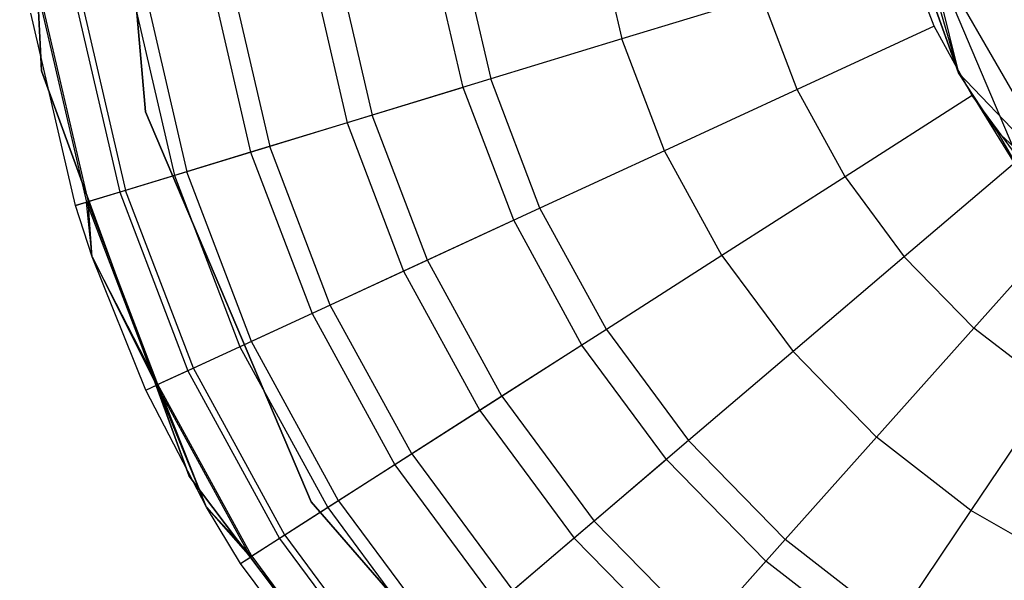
# Model space of a CAD drawing. Extents: x 0.4 to 40.3, y 0.4 to 40.3.
# Tile 88 of 243: x 10.128 to 10.463, y 36.968 to 37.159. Entities that reach past the tile are written whole.
import ezdxf

# ---------------------------------------------------------------- set-up
doc = ezdxf.new("R2010")
doc.units = 0
doc.header["$MEASUREMENT"] = 0
doc.layers.get('0').update_dxf_attribs({"color": 13, "linetype": 'CONTINUOUS'})

# ---------------------------------------------------------------- blocks, each defined once
blk = doc.blocks.new('ORTO-XII-B-11464-11465_ST0')
at = {"color": 0}
for p, q in [((10.12826, 37.28812, 10.00295), (10.13563, 37.14161, 10.00295)), ((10.13563, 37.14161, 3.31004), (10.12826, 37.28812, 3.31004)), ((10.12826, 37.28812, 10.00295), (10.13563, 37.14161, 10.00295)), ((10.13563, 37.14161, 3.31004), (10.12826, 37.28812, 3.31004)), ((10.17105, 37.1277, 10.00295), (10.15843, 37.27126, 10.00295)), ((10.15843, 37.27126, 3.31004), (10.17105, 37.1277, 3.31004)), ((10.15843, 37.27126, 3.31004), (10.17105, 37.1277, 3.31004)), ((10.17105, 37.1277, 10.00295), (10.15843, 37.27126, 10.00295)), ((10.42126, 37.23139, 3.92355), (10.44748, 37.14089, 3.92355)), ((10.42126, 37.23139, 3.92355), (10.44748, 37.14089, 3.92355)), ((10.44748, 37.14089, 1.9124), (10.42365, 37.20774, 1.9124)), ((10.42365, 37.20774, 1.9124), (10.44748, 37.14089, 3.92355)), ((10.44748, 37.14089, 1.9124), (10.42365, 37.20774, 1.9124)), ((10.42365, 37.20774, 1.9124), (10.44748, 37.14089, 3.92355)), ((10.32389, 37.19205, 12.17426), (10.33306, 37.15245, 12.17426)), ((10.32389, 37.19205, 12.17426), (10.33306, 37.15245, 12.17426)), ((10.27903, 37.13598, 9.86923), (10.26811, 37.18309, 9.86923)), ((10.27903, 37.13598, 9.86923), (10.26811, 37.18309, 9.86923)), ((10.27783, 37.18465, 12.15251), (10.28844, 37.13885, 12.15251)), ((10.27783, 37.18465, 12.15251), (10.28844, 37.13885, 12.15251)), ((10.43662, 37.18528, 1.68223), (10.44748, 37.14089, 1.9124)), ((10.47487, 37.11903, 1.4636), (10.43662, 37.18528, 1.68223)), ((10.43662, 37.18528, 1.68223), (10.44748, 37.14089, 1.9124)), ((10.43662, 37.18528, 1.68223), (10.47238, 37.10063, 1.70304)), ((10.47487, 37.11903, 1.4636), (10.43662, 37.18528, 1.68223)), ((10.43662, 37.18528, 1.68223), (10.47238, 37.10063, 1.70304)), ((10.43923, 37.1568, 12.19207), (10.42966, 37.18191, 12.19207)), ((10.43923, 37.1568, 12.19207), (10.42966, 37.18191, 12.19207)), ((10.22741, 37.17655, 9.93704), (10.23959, 37.12395, 9.93704)), ((10.22741, 37.17655, 9.93704), (10.23959, 37.12395, 9.93704)), ((10.2362, 37.17796, 12.12299), (10.24811, 37.12655, 12.12299)), ((10.2362, 37.17796, 12.12299), (10.24811, 37.12655, 12.12299)), ((10.20027, 37.17219, 12.08659), (10.2133, 37.11594, 12.08659)), ((10.20027, 37.17219, 12.08659), (10.2133, 37.11594, 12.08659)), ((10.19354, 37.1711, 10.0086), (10.20678, 37.11395, 10.0086)), ((10.19354, 37.1711, 10.0086), (10.20678, 37.11395, 10.0086)), ((10.16684, 37.16681, 10.08321), (10.18092, 37.10606, 10.08321)), ((10.16684, 37.16681, 10.08321), (10.18092, 37.10606, 10.08321)), ((10.17112, 37.1675, 12.04443), (10.18506, 37.10733, 12.04443)), ((10.17112, 37.1675, 12.04443), (10.18506, 37.10733, 12.04443)), ((10.38062, 37.16695, 12.18758), (10.33306, 37.15245, 12.17426)), ((10.38062, 37.16695, 12.18758), (10.33306, 37.15245, 12.17426)), ((10.39268, 37.13531, 12.18758), (10.38062, 37.16695, 12.18758)), ((10.39268, 37.13531, 12.18758), (10.38062, 37.16695, 12.18758)), ((10.14758, 37.16372, 10.16013), (10.16226, 37.10037, 10.16013)), ((10.14758, 37.16372, 10.16013), (10.16226, 37.10037, 10.16013)), ((10.14965, 37.16405, 11.99778), (10.16426, 37.10098, 11.99778)), ((10.14965, 37.16405, 11.99778), (10.16426, 37.10098, 11.99778)), ((10.14722, 37.09579, 10.31787), (10.13206, 37.16122, 10.31787)), ((10.14722, 37.09579, 11.89679), (10.13206, 37.16122, 11.89679)), ((10.14722, 37.09579, 10.31787), (10.13206, 37.16122, 10.31787)), ((10.14722, 37.09579, 11.89679), (10.13206, 37.16122, 11.89679)), ((10.13595, 37.16185, 10.23861), (10.15099, 37.09694, 10.23861)), ((10.13595, 37.16185, 10.23861), (10.15099, 37.09694, 10.23861)), ((10.13649, 37.16194, 11.94807), (10.15151, 37.0971, 11.94807)), ((10.13649, 37.16194, 11.94807), (10.15151, 37.0971, 11.94807)), ((10.43923, 37.1568, 12.19207), (10.39268, 37.13531, 12.18758)), ((10.43923, 37.1568, 12.19207), (10.39268, 37.13531, 12.18758)), ((10.45213, 37.13323, 12.19207), (10.43923, 37.1568, 12.19207)), ((10.45213, 37.13323, 12.19207), (10.43923, 37.1568, 12.19207)), ((10.33306, 37.15245, 12.17426), (10.28844, 37.13885, 12.15251)), ((10.33306, 37.15245, 12.17426), (10.28844, 37.13885, 12.15251)), ((10.34754, 37.11447, 12.17426), (10.33306, 37.15245, 12.17426)), ((10.34754, 37.11447, 12.17426), (10.33306, 37.15245, 12.17426)), ((10.13563, 37.14161, 10.00295), (10.18585, 37.00378, 10.00295)), ((10.18585, 37.00378, 3.31004), (10.13563, 37.14161, 3.31004)), ((10.13563, 37.14161, 10.00295), (10.18585, 37.00378, 10.00295)), ((10.13563, 37.14161, 10.00295), (10.13563, 37.14161, 3.31004)), ((10.18585, 37.00378, 3.31004), (10.13563, 37.14161, 3.31004)), ((10.13563, 37.14161, 10.00295), (10.13563, 37.14161, 3.31004)), ((10.28844, 37.13885, 12.15251), (10.24811, 37.12655, 12.12299)), ((10.28844, 37.13885, 12.15251), (10.24811, 37.12655, 12.12299)), ((10.30519, 37.09491, 12.15251), (10.28844, 37.13885, 12.15251)), ((10.30519, 37.09491, 12.15251), (10.28844, 37.13885, 12.15251)), ((10.44748, 37.14089, 3.92355), (10.51275, 37.07294, 3.92355)), ((10.46058, 37.12106, 1.9124), (10.44748, 37.14089, 1.9124)), ((10.44748, 37.14089, 1.9124), (10.47238, 37.10063, 1.70304)), ((10.44748, 37.14089, 1.9124), (10.47238, 37.10063, 1.70304)), ((10.44748, 37.14089, 1.9124), (10.44748, 37.14089, 3.92355)), ((10.44748, 37.14089, 1.9124), (10.44748, 37.14089, 3.92355)), ((10.46058, 37.12106, 1.9124), (10.44748, 37.14089, 1.9124)), ((10.46058, 37.12106, 1.9124), (10.44748, 37.14089, 3.92355)), ((10.46058, 37.12106, 1.9124), (10.44748, 37.14089, 3.92355)), ((10.44748, 37.14089, 3.92355), (10.51275, 37.07294, 3.92355)), ((10.27903, 37.13598, 9.86923), (10.23959, 37.12395, 9.93704)), ((10.27903, 37.13598, 9.86923), (10.23959, 37.12395, 9.93704)), ((10.29626, 37.09079, 9.86923), (10.27903, 37.13598, 9.86923)), ((10.29626, 37.09079, 9.86923), (10.27903, 37.13598, 9.86923)), ((10.39268, 37.13531, 12.18758), (10.34754, 37.11447, 12.17426)), ((10.39268, 37.13531, 12.18758), (10.34754, 37.11447, 12.17426)), ((10.40894, 37.1056, 12.18758), (10.39268, 37.13531, 12.18758)), ((10.40894, 37.1056, 12.18758), (10.39268, 37.13531, 12.18758)), ((10.45213, 37.13323, 12.19207), (10.40894, 37.1056, 12.18758)), ((10.45213, 37.13323, 12.19207), (10.40894, 37.1056, 12.18758)), ((10.46812, 37.11164, 12.19207), (10.45213, 37.13323, 12.19207)), ((10.46812, 37.11164, 12.19207), (10.45213, 37.13323, 12.19207)), ((10.22742, 36.99506, 10.00295), (10.17105, 37.1277, 10.00295)), ((10.17105, 37.1277, 3.31004), (10.22742, 36.99506, 3.31004)), ((10.17105, 37.1277, 3.31004), (10.22742, 36.99506, 3.31004)), ((10.17105, 37.1277, 3.31004), (10.17105, 37.1277, 10.00295)), ((10.22742, 36.99506, 10.00295), (10.17105, 37.1277, 10.00295)), ((10.17105, 37.1277, 3.31004), (10.17105, 37.1277, 10.00295)), ((10.24811, 37.12655, 12.12299), (10.2133, 37.11594, 12.08659)), ((10.24811, 37.12655, 12.12299), (10.2133, 37.11594, 12.08659)), ((10.26691, 37.07724, 12.12299), (10.24811, 37.12655, 12.12299)), ((10.26691, 37.07724, 12.12299), (10.24811, 37.12655, 12.12299)), ((10.23959, 37.12395, 9.93704), (10.20678, 37.11395, 10.0086)), ((10.23959, 37.12395, 9.93704), (10.20678, 37.11395, 10.0086)), ((10.23959, 37.12395, 9.93704), (10.25882, 37.07351, 9.93704)), ((10.23959, 37.12395, 9.93704), (10.25882, 37.07351, 9.93704)), ((10.51275, 37.07294, 1.9124), (10.46058, 37.12106, 1.9124)), ((10.46058, 37.12106, 1.9124), (10.47238, 37.10063, 1.70304)), ((10.46058, 37.12106, 1.9124), (10.47238, 37.10063, 1.70304)), ((10.46058, 37.12106, 1.9124), (10.51275, 37.07294, 3.92355)), ((10.46058, 37.12106, 1.9124), (10.51275, 37.07294, 3.92355)), ((10.51275, 37.07294, 1.9124), (10.46058, 37.12106, 1.9124)), ((10.2133, 37.11594, 12.08659), (10.18506, 37.10733, 12.04443)), ((10.2133, 37.11594, 12.08659), (10.18506, 37.10733, 12.04443)), ((10.23387, 37.06199, 12.08659), (10.2133, 37.11594, 12.08659)), ((10.23387, 37.06199, 12.08659), (10.2133, 37.11594, 12.08659)), ((10.20678, 37.11395, 10.0086), (10.18092, 37.10606, 10.08321)), ((10.20678, 37.11395, 10.0086), (10.18092, 37.10606, 10.08321)), ((10.20678, 37.11395, 10.0086), (10.22768, 37.05913, 10.0086)), ((10.20678, 37.11395, 10.0086), (10.22768, 37.05913, 10.0086)), ((10.34754, 37.11447, 12.17426), (10.30519, 37.09491, 12.15251)), ((10.34754, 37.11447, 12.17426), (10.30519, 37.09491, 12.15251)), ((10.36706, 37.07881, 12.17426), (10.34754, 37.11447, 12.17426)), ((10.36706, 37.07881, 12.17426), (10.34754, 37.11447, 12.17426)), ((10.46812, 37.11164, 12.19207), (10.4291, 37.07839, 12.18758)), ((10.46812, 37.11164, 12.19207), (10.4291, 37.07839, 12.18758)), ((10.18092, 37.10606, 10.08321), (10.16226, 37.10037, 10.16013)), ((10.18092, 37.10606, 10.08321), (10.16226, 37.10037, 10.16013)), ((10.18506, 37.10733, 12.04443), (10.16426, 37.10098, 11.99778)), ((10.18506, 37.10733, 12.04443), (10.16426, 37.10098, 11.99778)), ((10.18092, 37.10606, 10.08321), (10.20313, 37.04779, 10.08321)), ((10.18092, 37.10606, 10.08321), (10.20313, 37.04779, 10.08321)), ((10.20707, 37.04961, 12.04443), (10.18506, 37.10733, 12.04443)), ((10.20707, 37.04961, 12.04443), (10.18506, 37.10733, 12.04443)), ((10.40894, 37.1056, 12.18758), (10.36706, 37.07881, 12.17426)), ((10.40894, 37.1056, 12.18758), (10.36706, 37.07881, 12.17426)), ((10.40894, 37.1056, 12.18758), (10.4291, 37.07839, 12.18758)), ((10.40894, 37.1056, 12.18758), (10.4291, 37.07839, 12.18758)), ((10.16226, 37.10037, 10.16013), (10.15099, 37.09694, 10.23861)), ((10.16226, 37.10037, 10.16013), (10.15099, 37.09694, 10.23861)), ((10.16426, 37.10098, 11.99778), (10.15151, 37.0971, 11.94807)), ((10.16426, 37.10098, 11.99778), (10.15151, 37.0971, 11.94807)), ((10.16226, 37.10037, 10.16013), (10.18542, 37.03962, 10.16013)), ((10.16226, 37.10037, 10.16013), (10.18542, 37.03962, 10.16013)), ((10.18732, 37.04049, 11.99778), (10.16426, 37.10098, 11.99778)), ((10.18732, 37.04049, 11.99778), (10.16426, 37.10098, 11.99778)), ((10.15151, 37.0971, 11.94807), (10.14722, 37.09579, 11.89679)), ((10.15151, 37.0971, 11.94807), (10.14722, 37.09579, 11.89679)), ((10.14722, 37.09579, 10.31787), (10.15099, 37.09694, 10.23861)), ((10.14722, 37.09579, 10.31787), (10.15099, 37.09694, 10.23861)), ((10.1529, 37.07836, 10.31787), (10.14722, 37.09579, 10.31787)), ((10.1529, 37.07836, 11.89679), (10.14722, 37.09579, 11.89679)), ((10.14722, 37.09579, 11.89679), (10.14722, 37.09579, 10.31787)), ((10.1529, 37.07836, 10.31787), (10.14722, 37.09579, 10.31787)), ((10.14722, 37.09579, 11.89679), (10.14722, 37.09579, 10.31787)), ((10.1529, 37.07836, 11.89679), (10.14722, 37.09579, 11.89679)), ((10.1529, 37.07836, 10.31787), (10.15099, 37.09694, 10.23861)), ((10.15099, 37.09694, 10.23861), (10.17473, 37.03468, 10.23861)), ((10.1529, 37.07836, 10.31787), (10.15099, 37.09694, 10.23861)), ((10.15099, 37.09694, 10.23861), (10.17473, 37.03468, 10.23861)), ((10.1529, 37.07836, 11.89679), (10.15151, 37.0971, 11.94807)), ((10.1529, 37.07836, 11.89679), (10.15151, 37.0971, 11.94807)), ((10.17522, 37.03491, 11.94807), (10.15151, 37.0971, 11.94807)), ((10.17522, 37.03491, 11.94807), (10.15151, 37.0971, 11.94807)), ((10.30519, 37.09491, 12.15251), (10.26691, 37.07724, 12.12299)), ((10.30519, 37.09491, 12.15251), (10.26691, 37.07724, 12.12299)), ((10.32777, 37.05367, 12.15251), (10.30519, 37.09491, 12.15251)), ((10.32777, 37.05367, 12.15251), (10.30519, 37.09491, 12.15251)), ((10.4869, 37.09243, 12.19207), (10.45277, 37.05417, 12.18758)), ((10.4869, 37.09243, 12.19207), (10.45277, 37.05417, 12.18758)), ((10.29626, 37.09079, 9.86923), (10.25882, 37.07351, 9.93704)), ((10.29626, 37.09079, 9.86923), (10.25882, 37.07351, 9.93704)), ((10.31948, 37.04837, 9.86923), (10.29626, 37.09079, 9.86923)), ((10.31948, 37.04837, 9.86923), (10.29626, 37.09079, 9.86923)), ((10.17115, 37.03303, 10.31787), (10.1529, 37.07836, 10.31787)), ((10.1529, 37.07836, 10.31787), (10.17473, 37.03468, 10.23861)), ((10.1529, 37.07836, 10.31787), (10.17473, 37.03468, 10.23861)), ((10.17115, 37.03303, 11.89679), (10.1529, 37.07836, 11.89679)), ((10.1529, 37.07836, 11.89679), (10.1529, 37.07836, 10.31787)), ((10.17115, 37.03303, 10.31787), (10.1529, 37.07836, 10.31787)), ((10.1529, 37.07836, 11.89679), (10.1529, 37.07836, 10.31787)), ((10.17115, 37.03303, 11.89679), (10.1529, 37.07836, 11.89679)), ((10.17522, 37.03491, 11.94807), (10.1529, 37.07836, 11.89679)), ((10.17522, 37.03491, 11.94807), (10.1529, 37.07836, 11.89679)), ((10.36706, 37.07881, 12.17426), (10.32777, 37.05367, 12.15251)), ((10.36706, 37.07881, 12.17426), (10.32777, 37.05367, 12.15251)), ((10.36706, 37.07881, 12.17426), (10.39126, 37.04614, 12.17426)), ((10.36706, 37.07881, 12.17426), (10.39126, 37.04614, 12.17426)), ((10.4291, 37.07839, 12.18758), (10.39126, 37.04614, 12.17426)), ((10.4291, 37.07839, 12.18758), (10.39126, 37.04614, 12.17426)), ((10.45277, 37.05417, 12.18758), (10.4291, 37.07839, 12.18758)), ((10.45277, 37.05417, 12.18758), (10.4291, 37.07839, 12.18758)), ((10.26691, 37.07724, 12.12299), (10.23387, 37.06199, 12.08659)), ((10.26691, 37.07724, 12.12299), (10.23387, 37.06199, 12.08659)), ((10.29225, 37.03095, 12.12299), (10.26691, 37.07724, 12.12299)), ((10.29225, 37.03095, 12.12299), (10.26691, 37.07724, 12.12299)), ((10.25882, 37.07351, 9.93704), (10.22768, 37.05913, 10.0086)), ((10.25882, 37.07351, 9.93704), (10.22768, 37.05913, 10.0086)), ((10.25882, 37.07351, 9.93704), (10.28475, 37.02615, 9.93704)), ((10.25882, 37.07351, 9.93704), (10.28475, 37.02615, 9.93704)), ((10.23387, 37.06199, 12.08659), (10.20707, 37.04961, 12.04443)), ((10.23387, 37.06199, 12.08659), (10.20707, 37.04961, 12.04443)), ((10.26159, 37.01134, 12.08659), (10.23387, 37.06199, 12.08659)), ((10.26159, 37.01134, 12.08659), (10.23387, 37.06199, 12.08659)), ((10.22768, 37.05913, 10.0086), (10.20313, 37.04779, 10.08321)), ((10.22768, 37.05913, 10.0086), (10.20313, 37.04779, 10.08321)), ((10.22768, 37.05913, 10.0086), (10.25585, 37.00766, 10.0086)), ((10.22768, 37.05913, 10.0086), (10.25585, 37.00766, 10.0086)), ((10.32777, 37.05367, 12.15251), (10.29225, 37.03095, 12.12299)), ((10.32777, 37.05367, 12.15251), (10.29225, 37.03095, 12.12299)), ((10.32777, 37.05367, 12.15251), (10.35575, 37.01589, 12.15251)), ((10.32777, 37.05367, 12.15251), (10.35575, 37.01589, 12.15251)), ((10.45277, 37.05417, 12.18758), (10.41967, 37.01707, 12.17426)), ((10.45277, 37.05417, 12.18758), (10.41967, 37.01707, 12.17426)), ((10.47952, 37.0334, 12.18758), (10.45277, 37.05417, 12.18758)), ((10.47952, 37.0334, 12.18758), (10.45277, 37.05417, 12.18758)), ((10.20707, 37.04961, 12.04443), (10.18732, 37.04049, 11.99778)), ((10.20707, 37.04961, 12.04443), (10.18732, 37.04049, 11.99778)), ((10.23673, 36.99543, 12.04443), (10.20707, 37.04961, 12.04443)), ((10.23673, 36.99543, 12.04443), (10.20707, 37.04961, 12.04443)), ((10.31948, 37.04837, 9.86923), (10.28475, 37.02615, 9.93704)), ((10.31948, 37.04837, 9.86923), (10.28475, 37.02615, 9.93704)), ((10.34826, 37.0095, 9.86923), (10.31948, 37.04837, 9.86923)), ((10.34826, 37.0095, 9.86923), (10.31948, 37.04837, 9.86923)), ((10.20313, 37.04779, 10.08321), (10.18542, 37.03962, 10.16013)), ((10.20313, 37.04779, 10.08321), (10.18542, 37.03962, 10.16013)), ((10.20313, 37.04779, 10.08321), (10.23307, 36.99309, 10.08321)), ((10.20313, 37.04779, 10.08321), (10.23307, 36.99309, 10.08321)), ((10.39126, 37.04614, 12.17426), (10.35575, 37.01589, 12.15251)), ((10.39126, 37.04614, 12.17426), (10.35575, 37.01589, 12.15251)), ((10.41967, 37.01707, 12.17426), (10.39126, 37.04614, 12.17426)), ((10.41967, 37.01707, 12.17426), (10.39126, 37.04614, 12.17426)), ((10.18542, 37.03962, 10.16013), (10.17473, 37.03468, 10.23861)), ((10.18542, 37.03962, 10.16013), (10.17473, 37.03468, 10.23861)), ((10.18732, 37.04049, 11.99778), (10.17522, 37.03491, 11.94807)), ((10.18732, 37.04049, 11.99778), (10.17522, 37.03491, 11.94807)), ((10.18542, 37.03962, 10.16013), (10.21664, 36.98258, 10.16013)), ((10.18542, 37.03962, 10.16013), (10.21664, 36.98258, 10.16013)), ((10.2184, 36.98371, 11.99778), (10.18732, 37.04049, 11.99778)), ((10.2184, 36.98371, 11.99778), (10.18732, 37.04049, 11.99778)), ((10.17115, 37.03303, 11.89679), (10.17522, 37.03491, 11.94807)), ((10.17115, 37.03303, 11.89679), (10.17522, 37.03491, 11.94807)), ((10.19176, 36.99325, 11.89679), (10.17522, 37.03491, 11.94807)), ((10.19176, 36.99325, 11.89679), (10.17522, 37.03491, 11.94807)), ((10.20718, 36.97653, 11.94807), (10.17522, 37.03491, 11.94807)), ((10.20718, 36.97653, 11.94807), (10.17522, 37.03491, 11.94807)), ((10.17115, 37.03303, 10.31787), (10.17473, 37.03468, 10.23861)), ((10.17115, 37.03303, 10.31787), (10.17473, 37.03468, 10.23861)), ((10.19176, 36.99325, 10.31787), (10.17115, 37.03303, 10.31787)), ((10.19176, 36.99325, 11.89679), (10.17115, 37.03303, 11.89679)), ((10.17115, 37.03303, 11.89679), (10.17115, 37.03303, 10.31787)), ((10.19176, 36.99325, 10.31787), (10.17115, 37.03303, 10.31787)), ((10.17115, 37.03303, 11.89679), (10.17115, 37.03303, 10.31787)), ((10.19176, 36.99325, 11.89679), (10.17115, 37.03303, 11.89679)), ((10.19176, 36.99325, 10.31787), (10.17473, 37.03468, 10.23861)), ((10.17473, 37.03468, 10.23861), (10.20672, 36.97623, 10.23861)), ((10.19176, 36.99325, 10.31787), (10.17473, 37.03468, 10.23861)), ((10.17473, 37.03468, 10.23861), (10.20672, 36.97623, 10.23861)), ((10.47952, 37.0334, 12.18758), (10.45178, 36.99214, 12.17426)), ((10.47952, 37.0334, 12.18758), (10.45178, 36.99214, 12.17426)), ((10.29225, 37.03095, 12.12299), (10.26159, 37.01134, 12.08659)), ((10.29225, 37.03095, 12.12299), (10.26159, 37.01134, 12.08659)), ((10.29225, 37.03095, 12.12299), (10.32366, 36.98854, 12.12299)), ((10.29225, 37.03095, 12.12299), (10.32366, 36.98854, 12.12299)), ((10.28475, 37.02615, 9.93704), (10.25585, 37.00766, 10.0086)), ((10.28475, 37.02615, 9.93704), (10.25585, 37.00766, 10.0086)), ((10.28475, 37.02615, 9.93704), (10.31688, 36.98276, 9.93704)), ((10.28475, 37.02615, 9.93704), (10.31688, 36.98276, 9.93704)), ((10.35575, 37.01589, 12.15251), (10.32366, 36.98854, 12.12299)), ((10.35575, 37.01589, 12.15251), (10.32366, 36.98854, 12.12299)), ((10.38861, 36.98227, 12.15251), (10.35575, 37.01589, 12.15251)), ((10.38861, 36.98227, 12.15251), (10.35575, 37.01589, 12.15251)), ((10.41967, 37.01707, 12.17426), (10.38861, 36.98227, 12.15251)), ((10.41967, 37.01707, 12.17426), (10.38861, 36.98227, 12.15251)), ((10.45178, 36.99214, 12.17426), (10.41967, 37.01707, 12.17426)), ((10.45178, 36.99214, 12.17426), (10.41967, 37.01707, 12.17426)), ((10.26159, 37.01134, 12.08659), (10.23673, 36.99543, 12.04443)), ((10.26159, 37.01134, 12.08659), (10.23673, 36.99543, 12.04443)), ((10.26159, 37.01134, 12.08659), (10.29596, 36.96494, 12.08659)), ((10.26159, 37.01134, 12.08659), (10.29596, 36.96494, 12.08659)), ((10.34826, 37.0095, 9.86923), (10.31688, 36.98276, 9.93704)), ((10.34826, 37.0095, 9.86923), (10.31688, 36.98276, 9.93704)), ((10.38206, 36.97492, 9.86923), (10.34826, 37.0095, 9.86923)), ((10.38206, 36.97492, 9.86923), (10.34826, 37.0095, 9.86923)), ((10.25585, 37.00766, 10.0086), (10.23307, 36.99309, 10.08321)), ((10.25585, 37.00766, 10.0086), (10.23307, 36.99309, 10.08321)), ((10.25585, 37.00766, 10.0086), (10.29077, 36.96051, 10.0086)), ((10.25585, 37.00766, 10.0086), (10.29077, 36.96051, 10.0086)), ((10.18585, 37.00378, 10.00295), (10.27448, 36.88688, 10.00295)), ((10.27448, 36.88688, 3.31004), (10.18585, 37.00378, 3.31004)), ((10.18585, 37.00378, 10.00295), (10.27448, 36.88688, 10.00295)), ((10.18585, 37.00378, 10.00295), (10.18585, 37.00378, 3.31004)), ((10.27448, 36.88688, 3.31004), (10.18585, 37.00378, 3.31004)), ((10.18585, 37.00378, 10.00295), (10.18585, 37.00378, 3.31004)), ((10.23673, 36.99543, 12.04443), (10.2184, 36.98371, 11.99778)), ((10.23673, 36.99543, 12.04443), (10.2184, 36.98371, 11.99778)), ((10.32201, 36.88633, 10.00295), (10.22742, 36.99506, 10.00295)), ((10.22742, 36.99506, 3.31004), (10.32201, 36.88633, 3.31004)), ((10.22742, 36.99506, 3.31004), (10.32201, 36.88633, 3.31004)), ((10.22742, 36.99506, 3.31004), (10.22742, 36.99506, 10.00295)), ((10.32201, 36.88633, 10.00295), (10.22742, 36.99506, 10.00295)), ((10.22742, 36.99506, 3.31004), (10.22742, 36.99506, 10.00295)), ((10.23673, 36.99543, 12.04443), (10.27349, 36.94579, 12.04443)), ((10.23673, 36.99543, 12.04443), (10.27349, 36.94579, 12.04443)), ((10.2034, 36.97411, 10.31787), (10.19176, 36.99325, 10.31787)), ((10.19176, 36.99325, 10.31787), (10.20672, 36.97623, 10.23861)), ((10.19176, 36.99325, 10.31787), (10.20672, 36.97623, 10.23861)), ((10.2034, 36.97411, 11.89679), (10.19176, 36.99325, 11.89679)), ((10.19176, 36.99325, 11.89679), (10.19176, 36.99325, 10.31787)), ((10.2034, 36.97411, 10.31787), (10.19176, 36.99325, 10.31787)), ((10.19176, 36.99325, 11.89679), (10.19176, 36.99325, 10.31787)), ((10.2034, 36.97411, 11.89679), (10.19176, 36.99325, 11.89679)), ((10.20718, 36.97653, 11.94807), (10.19176, 36.99325, 11.89679)), ((10.20718, 36.97653, 11.94807), (10.19176, 36.99325, 11.89679)), ((10.23307, 36.99309, 10.08321), (10.21664, 36.98258, 10.16013)), ((10.23307, 36.99309, 10.08321), (10.21664, 36.98258, 10.16013)), ((10.23307, 36.99309, 10.08321), (10.27019, 36.94298, 10.08321)), ((10.23307, 36.99309, 10.08321), (10.27019, 36.94298, 10.08321)), ((10.45178, 36.99214, 12.17426), (10.42575, 36.95343, 12.15251)), ((10.45178, 36.99214, 12.17426), (10.42575, 36.95343, 12.15251)), ((10.48698, 36.97182, 12.17426), (10.45178, 36.99214, 12.17426)), ((10.48698, 36.97182, 12.17426), (10.45178, 36.99214, 12.17426)), ((10.32366, 36.98854, 12.12299), (10.29596, 36.96494, 12.08659)), ((10.32366, 36.98854, 12.12299), (10.29596, 36.96494, 12.08659)), ((10.36055, 36.9508, 12.12299), (10.32366, 36.98854, 12.12299)), ((10.36055, 36.9508, 12.12299), (10.32366, 36.98854, 12.12299)), ((10.21664, 36.98258, 10.16013), (10.20672, 36.97623, 10.23861)), ((10.21664, 36.98258, 10.16013), (10.20672, 36.97623, 10.23861)), ((10.2184, 36.98371, 11.99778), (10.20718, 36.97653, 11.94807)), ((10.2184, 36.98371, 11.99778), (10.20718, 36.97653, 11.94807)), ((10.21664, 36.98258, 10.16013), (10.25534, 36.93033, 10.16013)), ((10.21664, 36.98258, 10.16013), (10.25534, 36.93033, 10.16013)), ((10.2184, 36.98371, 11.99778), (10.25693, 36.93168, 11.99778)), ((10.2184, 36.98371, 11.99778), (10.25693, 36.93168, 11.99778)), ((10.31688, 36.98276, 9.93704), (10.29077, 36.96051, 10.0086)), ((10.31688, 36.98276, 9.93704), (10.29077, 36.96051, 10.0086)), ((10.31688, 36.98276, 9.93704), (10.35461, 36.94415, 9.93704)), ((10.31688, 36.98276, 9.93704), (10.35461, 36.94415, 9.93704)), ((10.38861, 36.98227, 12.15251), (10.36055, 36.9508, 12.12299)), ((10.38861, 36.98227, 12.15251), (10.36055, 36.9508, 12.12299)), ((10.42575, 36.95343, 12.15251), (10.38861, 36.98227, 12.15251)), ((10.42575, 36.95343, 12.15251), (10.38861, 36.98227, 12.15251)), ((10.2034, 36.97411, 11.89679), (10.20718, 36.97653, 11.94807)), ((10.2034, 36.97411, 11.89679), (10.20718, 36.97653, 11.94807)), ((10.2034, 36.97411, 10.31787), (10.20672, 36.97623, 10.23861)), ((10.2034, 36.97411, 10.31787), (10.20672, 36.97623, 10.23861)), ((10.20672, 36.97623, 10.23861), (10.24637, 36.92269, 10.23861)), ((10.20672, 36.97623, 10.23861), (10.24637, 36.92269, 10.23861)), ((10.20718, 36.97653, 11.94807), (10.24679, 36.92304, 11.94807)), ((10.20718, 36.97653, 11.94807), (10.24679, 36.92304, 11.94807)), ((10.38206, 36.97492, 9.86923), (10.35461, 36.94415, 9.93704)), ((10.38206, 36.97492, 9.86923), (10.35461, 36.94415, 9.93704)), ((10.42026, 36.94526, 9.86923), (10.38206, 36.97492, 9.86923)), ((10.42026, 36.94526, 9.86923), (10.38206, 36.97492, 9.86923)), ((10.24338, 36.92013, 10.31787), (10.2034, 36.97411, 10.31787)), ((10.24338, 36.92013, 11.89679), (10.2034, 36.97411, 11.89679)), ((10.2034, 36.97411, 11.89679), (10.2034, 36.97411, 10.31787)), ((10.24338, 36.92013, 10.31787), (10.2034, 36.97411, 10.31787)), ((10.2034, 36.97411, 11.89679), (10.2034, 36.97411, 10.31787)), ((10.24338, 36.92013, 11.89679), (10.2034, 36.97411, 11.89679))]:
    blk.add_line(p, q, dxfattribs=at)

msp = doc.modelspace()

# ---------------------------------------------------------------- block references
at = {"color": 0}
msp.add_blockref('ORTO-XII-B-11464-11465_ST0', (0, 0), dxfattribs=at)

doc.saveas('drawing.dxf')
